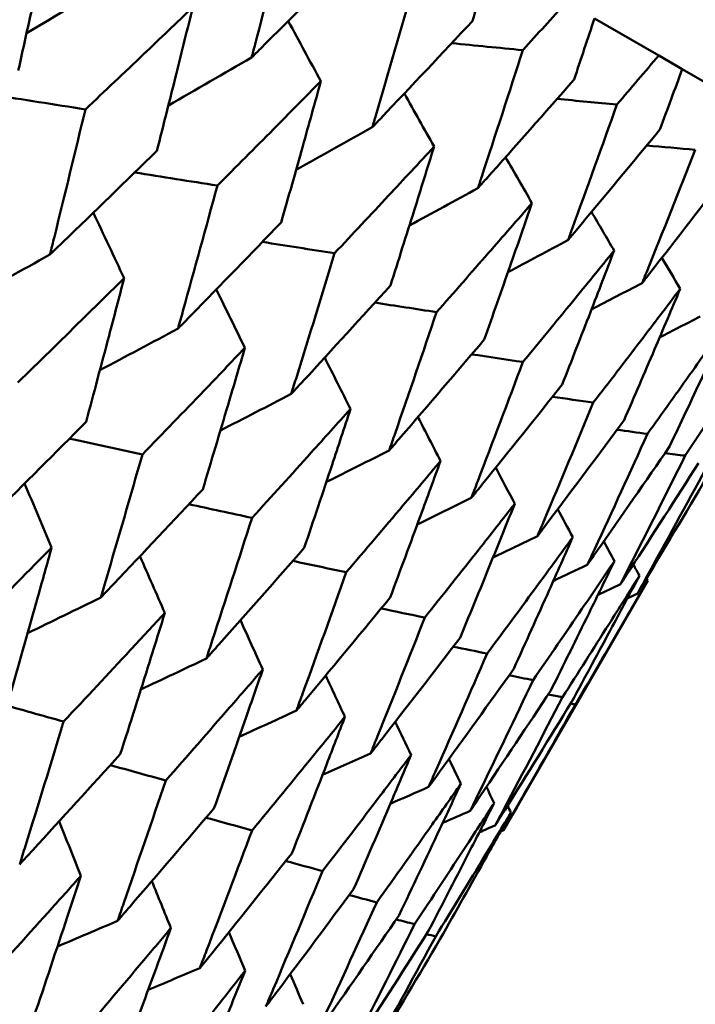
# Model space of a CAD drawing. Header units: millimetres. Extents: x 626 to 2725, y 57 to 2097.
# Tile 20 of 133: x 912.65 to 915.42, y 125.86 to 129.89. Entities that reach past the tile are written whole.
import ezdxf

# ---------------------------------------------------------------- set-up
doc = ezdxf.new("R2010")
doc.units = ezdxf.units.MM
doc.header["$LTSCALE"] = 10
doc.layers.add('Widoczne (ISO)', color=7, linetype='Continuous', lineweight=50)

msp = doc.modelspace()

# ---------------------------------------------------------------- linework, layer by layer
at = {"layer": 'Widoczne (ISO)'}
for p, q in [((915.0038, 129.8981), (915.2666, 129.7464)), ((915.3631, 129.6907), (915.2666, 129.7464)), ((915.3631, 129.6907), (915.5796, 129.5657)), ((915.2218, 127.598), (914.6319, 126.5763))]:
    msp.add_line(p, q, dxfattribs=at)
msp.add_circle((880.3266, 107.1577), 50, dxfattribs=at)
for points, knots in [([(913.7519, 130.3215), (913.7064, 130.143), (913.6603, 129.9649), (913.6093, 129.7707), (913.605, 129.7543), (913.6007, 129.7379)], [0.0297954, 0.0297954, 0.0297954, 0.0297954, 0.09092493, 0.09092493, 0.09655955, 0.09655955, 0.09655955, 0.09655955]), ([(912.7769, 130.2801), (912.7077, 130.2174), (912.6384, 130.1548), (912.487, 130.0185), (912.4049, 129.9448), (912.3226, 129.8712)], [0.03078053, 0.03078053, 0.03078053, 0.03078053, 0.06149921, 0.06149921, 0.09773041, 0.09773041, 0.09773041, 0.09773041]), ([(912.6459, 129.6845), (912.6699, 129.7917), (912.6937, 129.8991), (912.7373, 130.0976), (912.7572, 130.1888), (912.7769, 130.2801)], [0.02528165, 0.02528165, 0.02528165, 0.02528165, 0.06150593, 0.06150593, 0.09223152, 0.09223152, 0.09223152, 0.09223152]), ([(913.6007, 129.7379), (913.6126, 129.7498), (913.6246, 129.7616), (913.767, 129.903), (913.897, 130.0329), (914.0263, 130.1631)], [0.0853813, 0.0853813, 0.0853813, 0.0853813, 0.09097809, 0.09097809, 0.15214536, 0.15214536, 0.15214536, 0.15214536]), ([(914.5043, 129.8871), (914.5045, 129.8876), (914.5046, 129.8882), (914.5302, 129.9732), (914.5555, 130.0578), (914.5807, 130.1424)], [0.02951568, 0.02951568, 0.02951568, 0.02951568, 0.02969929, 0.02969929, 0.05939589, 0.05939589, 0.05939589, 0.05939589]), ([(914.2618, 130.0271), (914.2115, 129.8514), (914.1605, 129.6761), (914.1042, 129.485), (914.0994, 129.4688), (914.0947, 129.4527)], [0.0297954, 0.0297954, 0.0297954, 0.0297954, 0.09092493, 0.09092493, 0.09655955, 0.09655955, 0.09655955, 0.09655955]), ([(913.3599, 129.9435), (913.2931, 129.8795), (913.2261, 129.8155), (913.0798, 129.6762), (913.0004, 129.601), (912.9208, 129.5258)], [0.03078053, 0.03078053, 0.03078053, 0.03078053, 0.06149921, 0.06149921, 0.09773041, 0.09773041, 0.09773041, 0.09773041]), ([(913.2136, 129.3567), (913.2404, 129.4624), (913.267, 129.5681), (913.3157, 129.7637), (913.3379, 129.8536), (913.3599, 129.9435)], [0.02528165, 0.02528165, 0.02528165, 0.02528165, 0.06150593, 0.06150593, 0.09223152, 0.09223152, 0.09223152, 0.09223152]), ([(914.8888, 129.9645), (914.8298, 129.8994), (914.7707, 129.8344), (914.711, 129.769), (914.7107, 129.7686), (914.7103, 129.7682)], [0, 0, 0, 0, 0.02969567, 0.02969567, 0.02988021, 0.02988021, 0.02988021, 0.02988021]), ([(914.92, 129.6471), (914.9201, 129.6476), (914.9203, 129.6482), (914.9484, 129.7317), (914.9762, 129.8149), (915.0038, 129.8981)], [0.02951568, 0.02951568, 0.02951568, 0.02951568, 0.02969929, 0.02969929, 0.05939589, 0.05939589, 0.05939589, 0.05939589]), ([(914.0947, 129.4527), (914.1062, 129.4648), (914.1177, 129.4769), (914.2548, 129.6214), (914.3799, 129.7541), (914.5043, 129.8871)], [0.0853813, 0.0853813, 0.0853813, 0.0853813, 0.09097809, 0.09097809, 0.15214536, 0.15214536, 0.15214536, 0.15214536]), ([(914.7103, 129.7682), (914.655, 129.5954), (914.599, 129.4229), (914.5372, 129.2349), (914.532, 129.2191), (914.5268, 129.2032)], [0.0297954, 0.0297954, 0.0297954, 0.0297954, 0.09092493, 0.09092493, 0.09655955, 0.09655955, 0.09655955, 0.09655955]), ([(915.2666, 129.7464), (915.2101, 129.6798), (915.1535, 129.6133), (915.0964, 129.5465), (915.096, 129.5461), (915.0957, 129.5457)], [0, 0, 0, 0, 0.02969567, 0.02969567, 0.02988021, 0.02988021, 0.02988021, 0.02988021]), ([(915.2717, 129.4441), (915.2719, 129.4446), (915.2721, 129.4451), (915.3027, 129.5272), (915.333, 129.6089), (915.3631, 129.6907)], [0.02951568, 0.02951568, 0.02951568, 0.02951568, 0.02969929, 0.02969929, 0.05939589, 0.05939589, 0.05939589, 0.05939589]), ([(913.8841, 129.6409), (913.8197, 129.5754), (913.7551, 129.5101), (913.6141, 129.3678), (913.5375, 129.2909), (913.4608, 129.2141)], [0.03078053, 0.03078053, 0.03078053, 0.03078053, 0.06149921, 0.06149921, 0.09773041, 0.09773041, 0.09773041, 0.09773041]), ([(913.7219, 129.0633), (913.7516, 129.1672), (913.781, 129.2713), (913.835, 129.4639), (913.8597, 129.5523), (913.8841, 129.6409)], [0.02528165, 0.02528165, 0.02528165, 0.02528165, 0.06150593, 0.06150593, 0.09223152, 0.09223152, 0.09223152, 0.09223152]), ([(914.5268, 129.2032), (914.5378, 129.2156), (914.5489, 129.2279), (914.6805, 129.3756), (914.8006, 129.5112), (914.92, 129.6471)], [0.0853813, 0.0853813, 0.0853813, 0.0853813, 0.09097809, 0.09097809, 0.15214536, 0.15214536, 0.15214536, 0.15214536]), ([(915.0957, 129.5457), (915.0352, 129.3758), (914.9742, 129.2063), (914.9068, 129.0216), (914.9011, 129.006), (914.8954, 128.9904)], [0.0297954, 0.0297954, 0.0297954, 0.0297954, 0.09092493, 0.09092493, 0.09655955, 0.09655955, 0.09655955, 0.09655955]), ([(912.9208, 129.5258), (912.879, 129.3519), (912.8367, 129.1782), (912.7877, 128.9804), (912.7817, 128.9559), (912.7756, 128.9314)], [0.02983351, 0.02983351, 0.02983351, 0.02983351, 0.0889495, 0.0889495, 0.09731113, 0.09731113, 0.09731113, 0.09731113]), ([(914.8954, 128.9904), (914.906, 129.003), (914.9165, 129.0157), (915.0426, 129.1666), (915.1574, 129.3052), (915.2717, 129.4441)], [0.0853813, 0.0853813, 0.0853813, 0.0853813, 0.09097809, 0.09097809, 0.15214536, 0.15214536, 0.15214536, 0.15214536]), ([(914.3474, 129.3734), (914.2855, 129.3065), (914.2234, 129.2397), (914.0878, 129.0943), (914.0142, 129.0157), (913.9403, 128.9372)], [0.03078053, 0.03078053, 0.03078053, 0.03078053, 0.06149921, 0.06149921, 0.09773041, 0.09773041, 0.09773041, 0.09773041]), ([(914.1688, 128.8053), (914.2014, 128.9075), (914.2338, 129.0099), (914.2933, 129.1993), (914.3204, 129.2863), (914.3474, 129.3734)], [0.02528165, 0.02528165, 0.02528165, 0.02528165, 0.06150593, 0.06150593, 0.09223152, 0.09223152, 0.09223152, 0.09223152]), ([(912.7756, 128.9314), (912.7937, 128.9488), (912.8118, 128.9663), (912.9583, 129.1078), (913.0862, 129.2321), (913.2136, 129.3567)], [0.0806421, 0.0806421, 0.0806421, 0.0806421, 0.08897282, 0.08897282, 0.14811965, 0.14811965, 0.14811965, 0.14811965]), ([(915.4164, 129.3605), (915.3507, 129.1937), (915.2844, 129.0272), (915.2113, 128.8458), (915.2051, 128.8304), (915.1989, 128.8151)], [0.0297954, 0.0297954, 0.0297954, 0.0297954, 0.09092493, 0.09092493, 0.09655955, 0.09655955, 0.09655955, 0.09655955]), ([(915.1989, 128.8151), (915.209, 128.8281), (915.2191, 128.841), (915.3395, 128.9952), (915.4491, 129.1368), (915.558, 129.2788)], [0.0853813, 0.0853813, 0.0853813, 0.0853813, 0.09097809, 0.09097809, 0.15214536, 0.15214536, 0.15214536, 0.15214536]), ([(913.4608, 129.2141), (913.4144, 129.0428), (913.3674, 128.8718), (913.3132, 128.677), (913.3065, 128.6529), (913.2998, 128.6287)], [0.02983351, 0.02983351, 0.02983351, 0.02983351, 0.0889495, 0.0889495, 0.09731113, 0.09731113, 0.09731113, 0.09731113]), ([(914.748, 129.1421), (914.6886, 129.0738), (914.6291, 129.0055), (914.4991, 128.8568), (914.4285, 128.7765), (914.3576, 128.6962)], [0.03078053, 0.03078053, 0.03078053, 0.03078053, 0.06149921, 0.06149921, 0.09773041, 0.09773041, 0.09773041, 0.09773041]), ([(914.5525, 128.5837), (914.5882, 128.6842), (914.6236, 128.7848), (914.6887, 128.971), (914.7184, 129.0565), (914.748, 129.1421)], [0.02528165, 0.02528165, 0.02528165, 0.02528165, 0.06150593, 0.06150593, 0.09223152, 0.09223152, 0.09223152, 0.09223152]), ([(913.2998, 128.6287), (913.3172, 128.6466), (913.3347, 128.6644), (913.4759, 128.809), (913.5992, 128.936), (913.7219, 129.0633)], [0.0806421, 0.0806421, 0.0806421, 0.0806421, 0.08897282, 0.08897282, 0.14811965, 0.14811965, 0.14811965, 0.14811965]), ([(913.9403, 128.9372), (913.8892, 128.7686), (913.8375, 128.6004), (913.7779, 128.4087), (913.7705, 128.385), (913.7631, 128.3613)], [0.02983351, 0.02983351, 0.02983351, 0.02983351, 0.0889495, 0.0889495, 0.09731113, 0.09731113, 0.09731113, 0.09731113]), ([(915.0842, 128.948), (915.0275, 128.8781), (914.9706, 128.8083), (914.8463, 128.6563), (914.7788, 128.5742), (914.711, 128.4922)], [0.03078053, 0.03078053, 0.03078053, 0.03078053, 0.06149921, 0.06149921, 0.09773041, 0.09773041, 0.09773041, 0.09773041]), ([(914.8715, 128.3996), (914.9103, 128.4982), (914.9489, 128.5971), (915.0197, 128.7799), (915.052, 128.8639), (915.0842, 128.948)], [0.02528165, 0.02528165, 0.02528165, 0.02528165, 0.06150593, 0.06150593, 0.09223152, 0.09223152, 0.09223152, 0.09223152]), ([(913.0793, 128.8349), (913.0214, 128.7778), (912.9634, 128.7207), (912.8184, 128.5783), (912.7312, 128.4931), (912.6438, 128.4081)], [0.03448054, 0.03448054, 0.03448054, 0.03448054, 0.06157222, 0.06157222, 0.10209717, 0.10209717, 0.10209717, 0.10209717]), ([(912.9232, 128.2467), (912.9548, 128.364), (912.9862, 128.4814), (913.0381, 128.6775), (913.0588, 128.7562), (913.0793, 128.8349)], [0.02104899, 0.02104899, 0.02104899, 0.02104899, 0.0615671, 0.0615671, 0.08866561, 0.08866561, 0.08866561, 0.08866561]), ([(913.7631, 128.3613), (913.7799, 128.3795), (913.7966, 128.3977), (913.9324, 128.5454), (914.0509, 128.6752), (914.1688, 128.8053)], [0.0806421, 0.0806421, 0.0806421, 0.0806421, 0.08897282, 0.08897282, 0.14811965, 0.14811965, 0.14811965, 0.14811965]), ([(915.3548, 128.7918), (915.3008, 128.7203), (915.2466, 128.649), (915.128, 128.4937), (915.0637, 128.4097), (914.9991, 128.3259)], [0.03078053, 0.03078053, 0.03078053, 0.03078053, 0.06149921, 0.06149921, 0.09773041, 0.09773041, 0.09773041, 0.09773041]), ([(915.1246, 128.2535), (915.1665, 128.3503), (915.2083, 128.4473), (915.2849, 128.6268), (915.32, 128.7092), (915.3548, 128.7918)], [0.02528165, 0.02528165, 0.02528165, 0.02528165, 0.06150593, 0.06150593, 0.09223152, 0.09223152, 0.09223152, 0.09223152]), ([(914.3576, 128.6962), (914.3016, 128.5305), (914.2451, 128.3651), (914.1798, 128.1767), (914.1717, 128.1533), (914.1636, 128.13)], [0.02983351, 0.02983351, 0.02983351, 0.02983351, 0.0889495, 0.0889495, 0.09731113, 0.09731113, 0.09731113, 0.09731113]), ([(915.5587, 128.6741), (915.5074, 128.601), (915.4559, 128.5281), (915.3433, 128.3694), (915.2821, 128.2836), (915.2207, 128.198)], [0.03078053, 0.03078053, 0.03078053, 0.03078053, 0.06149921, 0.06149921, 0.09773041, 0.09773041, 0.09773041, 0.09773041]), ([(915.3107, 128.146), (915.3559, 128.241), (915.4008, 128.3361), (915.4834, 128.5122), (915.5211, 128.5931), (915.5587, 128.6741)], [0.02528165, 0.02528165, 0.02528165, 0.02528165, 0.06150593, 0.06150593, 0.09223152, 0.09223152, 0.09223152, 0.09223152]), ([(914.1636, 128.13), (914.1797, 128.1486), (914.1958, 128.1673), (914.326, 128.3182), (914.4395, 128.4508), (914.5525, 128.5837)], [0.0806421, 0.0806421, 0.0806421, 0.0806421, 0.08897282, 0.08897282, 0.14811965, 0.14811965, 0.14811965, 0.14811965]), ([(915.6951, 128.5953), (915.6465, 128.5207), (915.5977, 128.4462), (915.4911, 128.284), (915.4332, 128.1964), (915.375, 128.1089)], [0.03078053, 0.03078053, 0.03078053, 0.03078053, 0.06149921, 0.06149921, 0.09773041, 0.09773041, 0.09773041, 0.09773041]), ([(913.5733, 128.5497), (913.5176, 128.4913), (913.4618, 128.4329), (913.3221, 128.2875), (913.2382, 128.2004), (913.1539, 128.1135)], [0.03448054, 0.03448054, 0.03448054, 0.03448054, 0.06157222, 0.06157222, 0.10209717, 0.10209717, 0.10209717, 0.10209717]), ([(913.4009, 127.971), (913.4358, 128.0863), (913.4704, 128.2018), (913.5277, 128.3948), (913.5506, 128.4722), (913.5733, 128.5497)], [0.02104899, 0.02104899, 0.02104899, 0.02104899, 0.0615671, 0.0615671, 0.08866561, 0.08866561, 0.08866561, 0.08866561]), ([(914.711, 128.4922), (914.65, 128.3294), (914.5885, 128.1669), (914.5175, 127.9817), (914.5087, 127.9588), (914.4999, 127.9359)], [0.02983351, 0.02983351, 0.02983351, 0.02983351, 0.0889495, 0.0889495, 0.09731113, 0.09731113, 0.09731113, 0.09731113]), ([(914.4999, 127.9359), (914.5153, 127.9549), (914.5306, 127.9739), (914.6551, 128.1282), (914.7636, 128.2637), (914.8715, 128.3996)], [0.0806421, 0.0806421, 0.0806421, 0.0806421, 0.08897282, 0.08897282, 0.14811965, 0.14811965, 0.14811965, 0.14811965]), ([(914.9991, 128.3259), (914.933, 128.166), (914.8663, 128.0064), (914.7895, 127.8247), (914.78, 127.8022), (914.7705, 127.7796)], [0.02983351, 0.02983351, 0.02983351, 0.02983351, 0.0889495, 0.0889495, 0.09731113, 0.09731113, 0.09731113, 0.09731113]), ([(914.0055, 128.3002), (913.952, 128.2405), (913.8984, 128.1809), (913.7643, 128.0322), (913.6836, 127.9432), (913.6027, 127.8544)], [0.03448054, 0.03448054, 0.03448054, 0.03448054, 0.06157222, 0.06157222, 0.10209717, 0.10209717, 0.10209717, 0.10209717]), ([(913.8162, 127.7311), (913.8545, 127.8446), (913.8925, 127.9581), (913.9554, 128.1479), (913.9805, 128.224), (914.0055, 128.3002)], [0.02104899, 0.02104899, 0.02104899, 0.02104899, 0.0615671, 0.0615671, 0.08866561, 0.08866561, 0.08866561, 0.08866561]), ([(912.4895, 127.8132), (912.508, 127.8316), (912.5265, 127.85), (912.6716, 127.9942), (912.7977, 128.1203), (912.9232, 128.2467)], [0.07597559, 0.07597559, 0.07597559, 0.07597559, 0.08464777, 0.08464777, 0.14401425, 0.14401425, 0.14401425, 0.14401425]), ([(914.7705, 127.7796), (914.7851, 127.7991), (914.7998, 127.8185), (914.9184, 127.9761), (915.0218, 128.1146), (915.1246, 128.2535)], [0.0806421, 0.0806421, 0.0806421, 0.0806421, 0.08897282, 0.08897282, 0.14811965, 0.14811965, 0.14811965, 0.14811965]), ([(915.2207, 128.198), (915.1495, 128.041), (915.0776, 127.8844), (914.9949, 127.7061), (914.9846, 127.684), (914.9744, 127.6619)], [0.02983351, 0.02983351, 0.02983351, 0.02983351, 0.0889495, 0.0889495, 0.09731113, 0.09731113, 0.09731113, 0.09731113]), ([(914.9744, 127.6619), (914.9883, 127.6818), (915.0022, 127.7017), (915.1149, 127.8627), (915.2131, 128.0042), (915.3107, 128.146)], [0.0806421, 0.0806421, 0.0806421, 0.0806421, 0.08897282, 0.08897282, 0.14811965, 0.14811965, 0.14811965, 0.14811965]), ([(913.1539, 128.1135), (913.105, 127.9429), (913.0555, 127.7727), (912.9981, 127.5778), (912.9908, 127.5529), (912.9834, 127.528)], [0.02530969, 0.02530969, 0.02530969, 0.02530969, 0.08465152, 0.08465152, 0.09334823, 0.09334823, 0.09334823, 0.09334823]), ([(914.374, 128.0874), (914.3228, 128.0264), (914.2715, 127.9654), (914.1431, 127.8135), (914.0659, 127.7225), (913.9884, 127.6317)], [0.03448054, 0.03448054, 0.03448054, 0.03448054, 0.06157222, 0.06157222, 0.10209717, 0.10209717, 0.10209717, 0.10209717]), ([(914.1676, 127.5283), (914.2093, 127.6397), (914.2507, 127.7513), (914.3194, 127.9377), (914.3468, 128.0125), (914.374, 128.0874)], [0.02104899, 0.02104899, 0.02104899, 0.02104899, 0.0615671, 0.0615671, 0.08866561, 0.08866561, 0.08866561, 0.08866561]), ([(915.375, 128.1089), (915.2985, 127.955), (915.2214, 127.8014), (915.1327, 127.6265), (915.1217, 127.6048), (915.1107, 127.5832)], [0.02983351, 0.02983351, 0.02983351, 0.02983351, 0.0889495, 0.0889495, 0.09731113, 0.09731113, 0.09731113, 0.09731113]), ([(915.1107, 127.5832), (915.1239, 127.6035), (915.1371, 127.6238), (915.2438, 127.7883), (915.3368, 127.9328), (915.4291, 128.0776)], [0.0806421, 0.0806421, 0.0806421, 0.0806421, 0.08897282, 0.08897282, 0.14811965, 0.14811965, 0.14811965, 0.14811965]), ([(915.4613, 128.059), (915.3796, 127.9082), (915.2973, 127.7576), (915.2026, 127.5862), (915.1908, 127.565), (915.1791, 127.5437)], [0.02983351, 0.02983351, 0.02983351, 0.02983351, 0.0889495, 0.0889495, 0.09731113, 0.09731113, 0.09731113, 0.09731113]), ([(915.1791, 127.5437), (915.1915, 127.5645), (915.204, 127.5852), (915.3047, 127.7531), (915.3923, 127.9007), (915.4794, 128.0486)], [0.0806421, 0.0806421, 0.0806421, 0.0806421, 0.08897282, 0.08897282, 0.14811965, 0.14811965, 0.14811965, 0.14811965]), ([(912.9834, 127.528), (913.0013, 127.5468), (913.0191, 127.5656), (913.1588, 127.7129), (913.2801, 127.8418), (913.4009, 127.971)], [0.07597559, 0.07597559, 0.07597559, 0.07597559, 0.08464777, 0.08464777, 0.14401425, 0.14401425, 0.14401425, 0.14401425]), ([(914.6776, 127.9121), (914.6287, 127.8498), (914.5798, 127.7875), (914.4572, 127.6321), (914.3834, 127.5392), (914.3094, 127.4464)], [0.03448054, 0.03448054, 0.03448054, 0.03448054, 0.06157222, 0.06157222, 0.10209717, 0.10209717, 0.10209717, 0.10209717]), ([(914.4536, 127.3631), (914.4989, 127.4725), (914.5438, 127.5821), (914.6183, 127.7652), (914.648, 127.8386), (914.6776, 127.9121)], [0.02104899, 0.02104899, 0.02104899, 0.02104899, 0.0615671, 0.0615671, 0.08866561, 0.08866561, 0.08866561, 0.08866561]), ([(913.6027, 127.8544), (913.549, 127.6866), (913.4946, 127.5191), (913.4317, 127.3275), (913.4237, 127.303), (913.4156, 127.2785)], [0.02530969, 0.02530969, 0.02530969, 0.02530969, 0.08465152, 0.08465152, 0.09334823, 0.09334823, 0.09334823, 0.09334823]), ([(914.915, 127.7751), (914.8685, 127.7114), (914.8219, 127.6477), (914.7052, 127.4889), (914.635, 127.3939), (914.5645, 127.2991)], [0.03448054, 0.03448054, 0.03448054, 0.03448054, 0.06157222, 0.06157222, 0.10209717, 0.10209717, 0.10209717, 0.10209717]), ([(914.6732, 127.2364), (914.722, 127.3437), (914.7705, 127.4512), (914.8509, 127.6309), (914.883, 127.703), (914.915, 127.7751)], [0.02104899, 0.02104899, 0.02104899, 0.02104899, 0.0615671, 0.0615671, 0.08866561, 0.08866561, 0.08866561, 0.08866561]), ([(912.7826, 127.7329), (912.7336, 127.6831), (912.6845, 127.6333), (912.5412, 127.4881), (912.4466, 127.3929), (912.3518, 127.2979)], [0.03825175, 0.03825175, 0.03825175, 0.03825175, 0.06160817, 0.06160817, 0.10638617, 0.10638617, 0.10638617, 0.10638617]), ([(912.6168, 127.1449), (912.6536, 127.2734), (912.6901, 127.4021), (912.7451, 127.5982), (912.7639, 127.6656), (912.7826, 127.7329)], [0.01681985, 0.01681985, 0.01681985, 0.01681985, 0.06159108, 0.06159108, 0.08495433, 0.08495433, 0.08495433, 0.08495433]), ([(913.4156, 127.2785), (913.4327, 127.2977), (913.4498, 127.3169), (913.5839, 127.4674), (913.7004, 127.5991), (913.8162, 127.7311)], [0.07597559, 0.07597559, 0.07597559, 0.07597559, 0.08464777, 0.08464777, 0.14401425, 0.14401425, 0.14401425, 0.14401425]), ([(915.0852, 127.6768), (915.0411, 127.6117), (914.9969, 127.5466), (914.8862, 127.3844), (914.8196, 127.2874), (914.7527, 127.1905)], [0.03448054, 0.03448054, 0.03448054, 0.03448054, 0.06157222, 0.06157222, 0.10209717, 0.10209717, 0.10209717, 0.10209717]), ([(914.8254, 127.1485), (914.8778, 127.2538), (914.9299, 127.3592), (915.0163, 127.5354), (915.0508, 127.6061), (915.0852, 127.6768)], [0.02104899, 0.02104899, 0.02104899, 0.02104899, 0.0615671, 0.0615671, 0.08866561, 0.08866561, 0.08866561, 0.08866561]), ([(913.9884, 127.6317), (913.9297, 127.4668), (913.8704, 127.3022), (913.8018, 127.1139), (913.793, 127.0898), (913.7842, 127.0657)], [0.02530969, 0.02530969, 0.02530969, 0.02530969, 0.08465152, 0.08465152, 0.09334823, 0.09334823, 0.09334823, 0.09334823]), ([(915.1876, 127.6177), (915.1459, 127.5512), (915.1041, 127.4847), (914.9995, 127.319), (914.9365, 127.2199), (914.8732, 127.1209)], [0.03448054, 0.03448054, 0.03448054, 0.03448054, 0.06157222, 0.06157222, 0.10209717, 0.10209717, 0.10209717, 0.10209717]), ([(914.9096, 127.0999), (914.9657, 127.203), (915.0214, 127.3064), (915.1139, 127.4791), (915.1508, 127.5484), (915.1876, 127.6177)], [0.02104899, 0.02104899, 0.02104899, 0.02104899, 0.0615671, 0.0615671, 0.08866561, 0.08866561, 0.08866561, 0.08866561]), ([(915.2218, 127.598), (915.1825, 127.53), (915.1432, 127.4622), (915.0446, 127.293), (914.9853, 127.1917), (914.9256, 127.0906)], [0.03448054, 0.03448054, 0.03448054, 0.03448054, 0.06157222, 0.06157222, 0.10209717, 0.10209717, 0.10209717, 0.10209717]), ([(913.7842, 127.0657), (913.8006, 127.0853), (913.8169, 127.1049), (913.9453, 127.2588), (914.0568, 127.3934), (914.1676, 127.5283)], [0.07597559, 0.07597559, 0.07597559, 0.07597559, 0.08464777, 0.08464777, 0.14401425, 0.14401425, 0.14401425, 0.14401425]), ([(913.2459, 127.4654), (913.1988, 127.4145), (913.1516, 127.3636), (913.0138, 127.2153), (912.9229, 127.118), (912.8316, 127.0208)], [0.03825175, 0.03825175, 0.03825175, 0.03825175, 0.06160817, 0.06160817, 0.10638617, 0.10638617, 0.10638617, 0.10638617]), ([(913.0634, 126.887), (913.1039, 127.0134), (913.144, 127.14), (913.2046, 127.333), (913.2253, 127.3992), (913.2459, 127.4654)], [0.01681985, 0.01681985, 0.01681985, 0.01681985, 0.06159108, 0.06159108, 0.08495433, 0.08495433, 0.08495433, 0.08495433]), ([(914.3094, 127.4464), (914.2457, 127.2844), (914.1813, 127.1227), (914.1068, 126.9377), (914.0973, 126.9141), (914.0877, 126.8905)], [0.02530969, 0.02530969, 0.02530969, 0.02530969, 0.08465152, 0.08465152, 0.09334823, 0.09334823, 0.09334823, 0.09334823]), ([(914.0877, 126.8905), (914.1034, 126.9105), (914.119, 126.9305), (914.2416, 127.0877), (914.3479, 127.2253), (914.4536, 127.3631)], [0.07597559, 0.07597559, 0.07597559, 0.07597559, 0.08464777, 0.08464777, 0.14401425, 0.14401425, 0.14401425, 0.14401425]), ([(914.5645, 127.2991), (914.4956, 127.1401), (914.4261, 126.9814), (914.3457, 126.7998), (914.3354, 126.7766), (914.3251, 126.7534)], [0.02530969, 0.02530969, 0.02530969, 0.02530969, 0.08465152, 0.08465152, 0.09334823, 0.09334823, 0.09334823, 0.09334823]), ([(914.3251, 126.7534), (914.34, 126.7739), (914.3549, 126.7943), (914.4715, 126.955), (914.5726, 127.0955), (914.6732, 127.2364)], [0.07597559, 0.07597559, 0.07597559, 0.07597559, 0.08464777, 0.08464777, 0.14401425, 0.14401425, 0.14401425, 0.14401425]), ([(913.6464, 127.2342), (913.6013, 127.1821), (913.5561, 127.1301), (913.4239, 126.9785), (913.3367, 126.879), (913.2492, 126.7798)], [0.03825175, 0.03825175, 0.03825175, 0.03825175, 0.06160817, 0.06160817, 0.10638617, 0.10638617, 0.10638617, 0.10638617]), ([(913.4469, 126.6656), (913.4911, 126.7898), (913.535, 126.9143), (913.6013, 127.1039), (913.6239, 127.169), (913.6464, 127.2342)], [0.01681985, 0.01681985, 0.01681985, 0.01681985, 0.06159108, 0.06159108, 0.08495433, 0.08495433, 0.08495433, 0.08495433]), ([(914.7527, 127.1905), (914.6786, 127.0344), (914.6038, 126.8787), (914.5174, 126.7007), (914.5064, 126.6779), (914.4953, 126.6551)], [0.02530969, 0.02530969, 0.02530969, 0.02530969, 0.08465152, 0.08465152, 0.09334823, 0.09334823, 0.09334823, 0.09334823]), ([(914.4953, 126.6551), (914.5094, 126.676), (914.5236, 126.697), (914.6342, 126.8611), (914.7301, 127.0046), (914.8254, 127.1485)], [0.07597559, 0.07597559, 0.07597559, 0.07597559, 0.08464777, 0.08464777, 0.14401425, 0.14401425, 0.14401425, 0.14401425]), ([(914.8732, 127.1209), (914.7938, 126.9679), (914.7138, 126.8152), (914.6214, 126.6406), (914.6096, 126.6183), (914.5977, 126.596)], [0.02530969, 0.02530969, 0.02530969, 0.02530969, 0.08465152, 0.08465152, 0.09334823, 0.09334823, 0.09334823, 0.09334823]), ([(914.5977, 126.596), (914.6111, 126.6174), (914.6244, 126.6387), (914.729, 126.8063), (914.8196, 126.9529), (914.9096, 127.0999)], [0.07597559, 0.07597559, 0.07597559, 0.07597559, 0.08464777, 0.08464777, 0.14401425, 0.14401425, 0.14401425, 0.14401425]), ([(914.9256, 127.0906), (914.8409, 126.9407), (914.7556, 126.7911), (914.6571, 126.62), (914.6445, 126.5981), (914.6319, 126.5763)], [0.02530969, 0.02530969, 0.02530969, 0.02530969, 0.08465152, 0.08465152, 0.09334823, 0.09334823, 0.09334823, 0.09334823]), ([(913.9827, 127.04), (913.9395, 126.9868), (913.8963, 126.9336), (913.7699, 126.7787), (913.6865, 126.677), (913.6028, 126.5756)], [0.03825175, 0.03825175, 0.03825175, 0.03825175, 0.06160817, 0.06160817, 0.10638617, 0.10638617, 0.10638617, 0.10638617]), ([(913.7656, 126.4816), (913.8137, 126.6036), (913.8614, 126.7258), (913.9335, 126.9121), (913.9581, 126.9761), (913.9827, 127.04)], [0.01681985, 0.01681985, 0.01681985, 0.01681985, 0.06159108, 0.06159108, 0.08495433, 0.08495433, 0.08495433, 0.08495433]), ([(912.8316, 127.0208), (912.7801, 126.8508), (912.7279, 126.6811), (912.6675, 126.4867), (912.6597, 126.4616), (912.6519, 126.4366)], [0.02053386, 0.02053386, 0.02053386, 0.02053386, 0.08016461, 0.08016461, 0.08898694, 0.08898694, 0.08898694, 0.08898694]), ([(912.6519, 126.4366), (912.6696, 126.4559), (912.6873, 126.4751), (912.8251, 126.6249), (912.9445, 126.7558), (913.0634, 126.887)], [0.07138254, 0.07138254, 0.07138254, 0.07138254, 0.08018544, 0.08018544, 0.13983561, 0.13983561, 0.13983561, 0.13983561]), ([(914.2533, 126.8838), (914.2121, 126.8294), (914.1709, 126.7751), (914.0505, 126.6167), (913.971, 126.5128), (913.8911, 126.4091)], [0.03825175, 0.03825175, 0.03825175, 0.03825175, 0.06160817, 0.06160817, 0.10638617, 0.10638617, 0.10638617, 0.10638617]), ([(914.0184, 126.3356), (914.0704, 126.4554), (914.122, 126.5754), (914.2, 126.7582), (914.2267, 126.821), (914.2533, 126.8838)], [0.01681985, 0.01681985, 0.01681985, 0.01681985, 0.06159108, 0.06159108, 0.08495433, 0.08495433, 0.08495433, 0.08495433]), ([(913.2492, 126.7798), (913.1927, 126.6126), (913.1356, 126.4457), (913.0695, 126.2546), (913.061, 126.23), (913.0524, 126.2053)], [0.02053386, 0.02053386, 0.02053386, 0.02053386, 0.08016461, 0.08016461, 0.08898694, 0.08898694, 0.08898694, 0.08898694]), ([(914.4571, 126.7661), (914.4181, 126.7105), (914.379, 126.655), (914.2645, 126.4932), (914.1889, 126.387), (914.113, 126.281)], [0.03825175, 0.03825175, 0.03825175, 0.03825175, 0.06160817, 0.06160817, 0.10638617, 0.10638617, 0.10638617, 0.10638617]), ([(914.2043, 126.2283), (914.2602, 126.3458), (914.3158, 126.4635), (914.3998, 126.6429), (914.4285, 126.7045), (914.4571, 126.7661)], [0.01681985, 0.01681985, 0.01681985, 0.01681985, 0.06159108, 0.06159108, 0.08495433, 0.08495433, 0.08495433, 0.08495433]), ([(914.5935, 126.6874), (914.5566, 126.6306), (914.5195, 126.5738), (914.4111, 126.4085), (914.3395, 126.3001), (914.2675, 126.1918)], [0.03825175, 0.03825175, 0.03825175, 0.03825175, 0.06160817, 0.06160817, 0.10638617, 0.10638617, 0.10638617, 0.10638617]), ([(914.3225, 126.1601), (914.3824, 126.2753), (914.4419, 126.3907), (914.532, 126.5666), (914.5628, 126.6269), (914.5935, 126.6874)], [0.01681985, 0.01681985, 0.01681985, 0.01681985, 0.06159108, 0.06159108, 0.08495433, 0.08495433, 0.08495433, 0.08495433]), ([(913.0524, 126.2053), (913.0694, 126.225), (913.0864, 126.2447), (913.2185, 126.3978), (913.333, 126.5315), (913.4469, 126.6656)], [0.07138254, 0.07138254, 0.07138254, 0.07138254, 0.08018544, 0.08018544, 0.13983561, 0.13983561, 0.13983561, 0.13983561]), ([(914.6618, 126.6479), (914.627, 126.5899), (914.592, 126.532), (914.4897, 126.3631), (914.4221, 126.2524), (914.3541, 126.1418)], [0.03825175, 0.03825175, 0.03825175, 0.03825175, 0.06160817, 0.06160817, 0.10638617, 0.10638617, 0.10638617, 0.10638617]), ([(914.3725, 126.1312), (914.4364, 126.2441), (914.5, 126.3572), (914.5962, 126.5295), (914.6291, 126.5887), (914.6618, 126.6479)], [0.01681985, 0.01681985, 0.01681985, 0.01681985, 0.06159108, 0.06159108, 0.08495433, 0.08495433, 0.08495433, 0.08495433]), ([(913.6028, 126.5756), (913.5413, 126.4113), (913.4792, 126.2474), (913.4073, 126.0596), (913.398, 126.0354), (913.3887, 126.0112)], [0.02053386, 0.02053386, 0.02053386, 0.02053386, 0.08016461, 0.08016461, 0.08898694, 0.08898694, 0.08898694, 0.08898694]), ([(913.3887, 126.0112), (913.4049, 126.0313), (913.4212, 126.0514), (913.5474, 126.2079), (913.6568, 126.3445), (913.7656, 126.4816)], [0.07138254, 0.07138254, 0.07138254, 0.07138254, 0.08018544, 0.08018544, 0.13983561, 0.13983561, 0.13983561, 0.13983561]), ([(913.8911, 126.4091), (913.8245, 126.2478), (913.7572, 126.0868), (913.6794, 125.9025), (913.6693, 125.8787), (913.6593, 125.855)], [0.02053386, 0.02053386, 0.02053386, 0.02053386, 0.08016461, 0.08016461, 0.08898694, 0.08898694, 0.08898694, 0.08898694]), ([(912.902, 126.389), (912.8635, 126.3459), (912.8249, 126.303), (912.6892, 126.1521), (912.5918, 126.0444), (912.4939, 125.9369)], [0.04208868, 0.04208868, 0.04208868, 0.04208868, 0.06158988, 0.06158988, 0.11059803, 0.11059803, 0.11059803, 0.11059803]), ([(912.7099, 125.8122), (912.7562, 125.9494), (912.8022, 126.0868), (912.8659, 126.2793), (912.884, 126.3341), (912.902, 126.389)], [0.01259731, 0.01259731, 0.01259731, 0.01259731, 0.06159863, 0.06159863, 0.08110666, 0.08110666, 0.08110666, 0.08110666]), ([(913.6593, 125.855), (913.6748, 125.8755), (913.6903, 125.8961), (913.8106, 126.0559), (913.9148, 126.1956), (914.0184, 126.3356)], [0.07138254, 0.07138254, 0.07138254, 0.07138254, 0.08018544, 0.08018544, 0.13983561, 0.13983561, 0.13983561, 0.13983561]), ([(914.113, 126.281), (914.0411, 126.1227), (913.9687, 125.9648), (913.8848, 125.7839), (913.874, 125.7606), (913.8632, 125.7373)], [0.02053386, 0.02053386, 0.02053386, 0.02053386, 0.08016461, 0.08016461, 0.08898694, 0.08898694, 0.08898694, 0.08898694]), ([(913.8632, 125.7373), (913.8779, 125.7583), (913.8926, 125.7793), (914.0069, 125.9426), (914.1059, 126.0853), (914.2043, 126.2283)], [0.07138254, 0.07138254, 0.07138254, 0.07138254, 0.08018544, 0.08018544, 0.13983561, 0.13983561, 0.13983561, 0.13983561]), ([(914.2675, 126.1918), (914.1904, 126.0365), (914.1127, 125.8816), (914.0228, 125.7042), (914.0111, 125.6814), (913.9995, 125.6585)], [0.02053386, 0.02053386, 0.02053386, 0.02053386, 0.08016461, 0.08016461, 0.08898694, 0.08898694, 0.08898694, 0.08898694]), ([(913.2706, 126.1762), (913.2337, 126.1322), (913.1968, 126.0883), (913.0669, 125.9341), (912.9735, 125.824), (912.8798, 125.7141)], [0.04208868, 0.04208868, 0.04208868, 0.04208868, 0.06158988, 0.06158988, 0.11059803, 0.11059803, 0.11059803, 0.11059803]), ([(913.0611, 125.6095), (913.1116, 125.7442), (913.1617, 125.8793), (913.2312, 126.0684), (913.2509, 126.1222), (913.2706, 126.1762)], [0.01259731, 0.01259731, 0.01259731, 0.01259731, 0.06159863, 0.06159863, 0.08110666, 0.08110666, 0.08110666, 0.08110666]), ([(913.9995, 125.6585), (914.0135, 125.68), (914.0274, 125.7014), (914.1357, 125.8682), (914.2294, 126.014), (914.3225, 126.1601)], [0.07138254, 0.07138254, 0.07138254, 0.07138254, 0.08018544, 0.08018544, 0.13983561, 0.13983561, 0.13983561, 0.13983561]), ([(914.3541, 126.1418), (914.2717, 125.9896), (914.1887, 125.8378), (914.0926, 125.6639), (914.0803, 125.6415), (914.0679, 125.6191)], [0.02053386, 0.02053386, 0.02053386, 0.02053386, 0.08016461, 0.08016461, 0.08898694, 0.08898694, 0.08898694, 0.08898694]), ([(914.0679, 125.6191), (914.081, 125.641), (914.0942, 125.6629), (914.1963, 125.8332), (914.2847, 125.982), (914.3725, 126.1312)], [0.07138254, 0.07138254, 0.07138254, 0.07138254, 0.08018544, 0.08018544, 0.13983561, 0.13983561, 0.13983561, 0.13983561]), ([(913.5741, 126.0009), (913.539, 125.956), (913.5037, 125.9111), (913.3797, 125.7534), (913.2906, 125.6409), (913.201, 125.5287)], [0.04208868, 0.04208868, 0.04208868, 0.04208868, 0.06158988, 0.06158988, 0.11059803, 0.11059803, 0.11059803, 0.11059803]), ([(913.3469, 125.4444), (913.4017, 125.5768), (913.456, 125.7093), (913.5314, 125.895), (913.5528, 125.9479), (913.5741, 126.0009)], [0.01259731, 0.01259731, 0.01259731, 0.01259731, 0.06159863, 0.06159863, 0.08110666, 0.08110666, 0.08110666, 0.08110666])]:
    msp.add_open_spline(points, degree=3, knots=knots, dxfattribs=at)
for points in [[(913.0468, 130.0577), (912.9247, 129.9842), (912.8025, 129.911), (912.6801, 129.838)], [(913.8841, 129.6409), (913.8397, 129.723), (913.7953, 129.8051), (913.7508, 129.8872)], [(914.4196, 129.7967), (914.5165, 129.7872), (914.6134, 129.7777), (914.7103, 129.7682)], [(913.6007, 129.7379), (913.4872, 129.6721), (913.3737, 129.6065), (913.2601, 129.5411)], [(912.5394, 129.5861), (912.6665, 129.566), (912.7937, 129.5459), (912.9208, 129.5258)], [(914.3474, 129.3734), (914.3069, 129.446), (914.2664, 129.5185), (914.2259, 129.5911)], [(914.851, 129.5687), (914.9325, 129.561), (915.0141, 129.5533), (915.0957, 129.5457)], [(914.0947, 129.4527), (913.9908, 129.3944), (913.8869, 129.3362), (913.7829, 129.2782)], [(915.2173, 129.378), (915.2837, 129.3722), (915.35, 129.3664), (915.4164, 129.3605)], [(914.748, 129.1421), (914.7121, 129.2049), (914.6761, 129.2677), (914.6402, 129.3304)], [(913.1223, 129.2675), (913.2351, 129.2497), (913.3479, 129.2319), (913.4608, 129.2141)], [(914.5268, 129.2032), (914.4335, 129.1522), (914.3401, 129.1014), (914.2466, 129.0507)], [(913.0793, 128.8349), (913.0374, 128.9244), (912.9954, 129.0138), (912.9533, 129.1032)], [(915.0842, 128.948), (915.0535, 129.0007), (915.0227, 129.0533), (914.9919, 129.106)], [(913.6448, 128.9834), (913.7433, 128.968), (913.8418, 128.9526), (913.9403, 128.9372)], [(914.8954, 128.9904), (914.8136, 128.9468), (914.7318, 128.9033), (914.6499, 128.8599)], [(912.7756, 128.9314), (912.6599, 128.8673), (912.5442, 128.8034), (912.4284, 128.7397)], [(915.3548, 128.7918), (915.3297, 128.834), (915.3047, 128.8763), (915.2796, 128.9185)], [(915.1989, 128.8151), (915.1298, 128.779), (915.0607, 128.743), (914.9915, 128.707)], [(913.5733, 128.5497), (913.5344, 128.6296), (913.4954, 128.7094), (913.4564, 128.7892)], [(914.105, 128.735), (914.1892, 128.7221), (914.2734, 128.7092), (914.3576, 128.6962)], [(915.4363, 128.6781), (915.3811, 128.6497), (915.3258, 128.6213), (915.2705, 128.593)], [(913.2998, 128.6287), (913.1933, 128.5718), (913.0867, 128.5151), (912.98, 128.4585)], [(914.0055, 128.3002), (913.9703, 128.3702), (913.935, 128.4401), (913.8998, 128.5101)], [(914.5012, 128.5235), (914.5712, 128.513), (914.6411, 128.5026), (914.711, 128.4922)], [(913.7631, 128.3613), (913.6665, 128.3113), (913.57, 128.2615), (913.4733, 128.2119)], [(914.832, 128.3498), (914.8877, 128.3418), (914.9434, 128.3339), (914.9991, 128.3259)], [(914.374, 128.0874), (914.3432, 128.1472), (914.3123, 128.2069), (914.2815, 128.2667)], [(915.096, 128.2149), (915.1375, 128.2092), (915.1791, 128.2036), (915.2207, 128.198)], [(912.8552, 128.1784), (912.9548, 128.1568), (913.0544, 128.1351), (913.1539, 128.1135)], [(914.1636, 128.13), (914.078, 128.087), (913.9924, 128.044), (913.9067, 128.0012)], [(915.2923, 128.1193), (915.3199, 128.1158), (915.3474, 128.1124), (915.375, 128.1089)], [(914.6776, 127.9121), (914.6517, 127.9614), (914.6258, 128.0106), (914.5998, 128.0598)], [(912.7826, 127.7329), (912.7457, 127.8202), (912.7088, 127.9075), (912.6719, 127.9948)], [(914.4999, 127.9359), (914.4262, 127.8997), (914.3525, 127.8636), (914.2788, 127.8276)], [(913.3439, 127.9101), (913.4302, 127.8915), (913.5165, 127.873), (913.6027, 127.8544)], [(914.915, 127.7751), (914.8945, 127.8134), (914.874, 127.8517), (914.8535, 127.89)], [(914.7705, 127.7796), (914.7099, 127.7504), (914.6492, 127.7213), (914.5886, 127.6922)], [(915.0852, 127.6768), (915.0706, 127.7038), (915.056, 127.7308), (915.0414, 127.7577)], [(913.2459, 127.4654), (913.2119, 127.5428), (913.1779, 127.6201), (913.1439, 127.6974)], [(913.7697, 127.6781), (913.8426, 127.6627), (913.9155, 127.6472), (913.9884, 127.6317)], [(914.9744, 127.6619), (914.928, 127.6399), (914.8816, 127.6179), (914.8352, 127.596)], [(915.1876, 127.6177), (915.1793, 127.6329), (915.171, 127.6481), (915.1628, 127.6633)], [(915.2218, 127.598), (915.2202, 127.6009), (915.2185, 127.6039), (915.2169, 127.6068)], [(915.1107, 127.5832), (915.08, 127.5687), (915.0492, 127.5542), (915.0184, 127.5398)], [(912.9834, 127.528), (912.8838, 127.4794), (912.7842, 127.4309), (912.6844, 127.3826)], [(915.1791, 127.5437), (915.1654, 127.5373), (915.1517, 127.531), (915.1381, 127.5246)], [(914.1308, 127.4835), (914.1903, 127.4711), (914.2499, 127.4588), (914.3094, 127.4464)], [(913.6464, 127.2342), (913.616, 127.3012), (913.5856, 127.3683), (913.5552, 127.4354)], [(914.426, 127.3271), (914.4722, 127.3178), (914.5183, 127.3084), (914.5645, 127.2991)], [(913.4156, 127.2785), (913.3264, 127.2364), (913.2371, 127.1943), (913.1478, 127.1524)], [(913.9827, 127.04), (913.9564, 127.0965), (913.9302, 127.1529), (913.9039, 127.2093)], [(914.6541, 127.2097), (914.687, 127.2033), (914.7198, 127.1969), (914.7527, 127.1905)], [(914.8143, 127.1318), (914.834, 127.1282), (914.8536, 127.1245), (914.8732, 127.1209)], [(912.5683, 127.0945), (912.6561, 127.07), (912.7438, 127.0454), (912.8316, 127.0208)], [(914.9061, 127.0941), (914.9126, 127.0929), (914.9191, 127.0918), (914.9256, 127.0906)], [(913.7842, 127.0657), (913.7063, 127.0299), (913.6284, 126.9942), (913.5504, 126.9586)], [(914.2533, 126.8838), (914.2317, 126.9292), (914.2102, 126.9746), (914.1887, 127.02)], [(914.0877, 126.8905), (914.0222, 126.861), (913.9566, 126.8316), (913.891, 126.8023)], [(913.0231, 126.8426), (913.0985, 126.8216), (913.1738, 126.8007), (913.2492, 126.7798)], [(914.4571, 126.7661), (914.4408, 126.8), (914.4245, 126.8339), (914.4082, 126.8679)], [(914.3251, 126.7534), (914.2729, 126.7304), (914.2208, 126.7074), (914.1686, 126.6845)], [(914.5935, 126.6874), (914.5829, 126.7093), (914.5722, 126.7313), (914.5615, 126.7533)], [(914.6618, 126.6479), (914.6572, 126.6574), (914.6526, 126.6669), (914.6479, 126.6764)], [(914.4953, 126.6551), (914.4577, 126.6388), (914.4202, 126.6224), (914.3826, 126.6061)], [(912.902, 126.389), (912.8726, 126.4636), (912.8431, 126.5381), (912.8136, 126.6127)], [(913.4144, 126.6274), (913.4772, 126.6101), (913.54, 126.5928), (913.6028, 126.5756)], [(914.5977, 126.596), (914.576, 126.5867), (914.5544, 126.5773), (914.5327, 126.5679)], [(914.6319, 126.5763), (914.6276, 126.5744), (914.6233, 126.5726), (914.619, 126.5708)], [(913.7405, 126.4499), (913.7907, 126.4363), (913.8409, 126.4227), (913.8911, 126.4091)], [(913.2706, 126.1762), (913.2446, 126.2401), (913.2185, 126.3039), (913.1925, 126.3678)], [(914.0002, 126.3109), (914.0378, 126.301), (914.0754, 126.291), (914.113, 126.281)], [(913.0524, 126.2053), (912.9705, 126.1703), (912.8886, 126.1353), (912.8066, 126.1005)], [(914.1925, 126.2112), (914.2175, 126.2047), (914.2425, 126.1983), (914.2675, 126.1918)], [(913.5741, 126.0009), (913.5521, 126.0537), (913.5301, 126.1064), (913.508, 126.1592)], [(914.3168, 126.1511), (914.3292, 126.148), (914.3417, 126.1449), (914.3541, 126.1418)], [(913.3887, 126.0112), (913.3185, 125.982), (913.2482, 125.9528), (913.178, 125.9237)], [(913.8115, 125.8638), (913.794, 125.905), (913.7765, 125.9462), (913.7589, 125.9874)]]:
    msp.add_open_spline(points, degree=3, dxfattribs=at)

doc.saveas('drawing.dxf')
